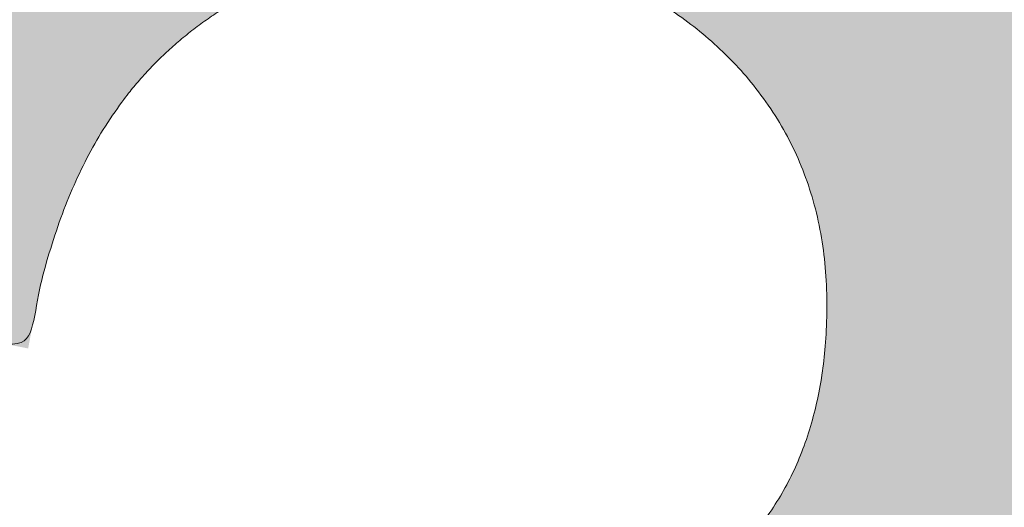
# Model space of a CAD drawing. Header units: inches. Extents: x -467 to -292, y -214 to 28.
# Tile 76 of 81: x -330.739 to -329.72, y 21.583 to 22.087. Entities that reach past the tile are written whole.
import ezdxf

# ---------------------------------------------------------------- set-up
doc = ezdxf.new("R2010")
doc.units = ezdxf.units.IN
doc.header["$LTSCALE"] = 32
doc.header["$MEASUREMENT"] = 0
doc.linetypes.add('Dash Style-1', pattern=[0.083328, 0.041656, -0.041672])
for name, color, linetype, lineweight in [('Black', 7, 'Continuous', 18), ('DashLine', 7, 'Dash Style-1', 13), ('DashLineFill', 7, 'Dash Style-1', 13), ('Drawing', 7, 'Continuous', 18), ('Metal-Black', 7, 'Continuous', 18), ('Metal-DeskStructure', 7, 'Continuous', 13), ('None', 7, 'Continuous', 18), ('Plastic-BracketCover', 7, 'Continuous', 13), ('SolidLine', 7, 'Continuous', 15), ('Wood_1-H', 7, 'Continuous', 13)]:
    doc.layers.add(name, color=color, linetype=linetype, lineweight=lineweight)
doc.layers.add('Metal-Leg', color=7, linetype='Continuous', lineweight=18, true_color=0x4c4c4c)
pattern_1 = [(45, (0, 0), (-1.61301565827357, 1.935715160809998), []), (45, (-1.0608, 1.0608), (-0.4723460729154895, 0.4167612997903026), [])]

# ---------------------------------------------------------------- blocks, each defined once
blk = doc.blocks.new('Group-48')
at = {"layer": 'Plastic-BracketCover', "color": 7}
for points, knots in [([(1.38164285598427, 0.884128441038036), (1.463766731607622, 0.884128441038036), (1.549581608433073, 0.884128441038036), (1.553272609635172, 0.8804374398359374), (1.555118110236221, 0.8730554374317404), (1.55696180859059, 0.8619824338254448), (1.55696180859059, 0.8453729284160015), (1.555118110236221, 0.8342999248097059), (1.553272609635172, 0.8269179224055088), (1.549581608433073, 0.8232269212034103), (1.463766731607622, 0.8232269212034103), (1.38164285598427, 0.8232269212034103), (1.255227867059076, 0.7604808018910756), (1.128812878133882, 0.6977346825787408), (1.119585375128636, 0.6940436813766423), (1.112203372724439, 0.692198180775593), (1.106666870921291, 0.6958891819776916), (1.104821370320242, 0.7106531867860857), (1.104821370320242, 0.7327991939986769), (1.106666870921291, 0.7457176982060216), (1.10851237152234, 0.7530997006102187), (1.114048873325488, 0.7567907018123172), (1.117739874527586, 0.7586362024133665), (1.181408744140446, 0.789086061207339), (1.245077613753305, 0.8195359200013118), (1.263532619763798, 0.8287634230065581), (1.304133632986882, 0.8453729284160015), (1.324432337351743, 0.8546004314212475), (1.324432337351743, 0.8555231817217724), (1.324432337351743, 0.856445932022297), (1.28383402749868, 0.871209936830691), (1.246923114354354, 0.8896649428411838), (1.18233149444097, 0.9201148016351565), (1.117739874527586, 0.9505646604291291), (1.114048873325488, 0.9524101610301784), (1.10851237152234, 0.9561011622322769), (1.106666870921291, 0.963483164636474), (1.104821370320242, 0.9745561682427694), (1.104821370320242, 0.9967021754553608), (1.107589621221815, 1.016079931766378), (1.121430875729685, 1.013311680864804), (1.128812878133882, 1.009620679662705), (1.255227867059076, 0.9468745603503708), (1.38164285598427, 0.884128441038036)], [0, 0, 0, 0.05246714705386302, 0.05482524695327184, 0.05718334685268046, 0.05954144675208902, 0.06189954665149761, 0.06484717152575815, 0.06779479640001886, 0.07074242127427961, 0.07369004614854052, 0.1392739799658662, 0.1392739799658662, 0.251980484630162, 0.251980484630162, 0.259917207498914, 0.267853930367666, 0.2757906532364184, 0.2837273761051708, 0.2916640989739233, 0.2996008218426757, 0.307537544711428, 0.31547426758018, 0.31547426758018, 0.4512108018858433, 0.4512108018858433, 0.4908944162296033, 0.5305780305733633, 0.5305780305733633, 0.5322202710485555, 0.5322202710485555, 0.6091019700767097, 0.6091019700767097, 0.7421406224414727, 0.7421406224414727, 0.7498287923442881, 0.7575169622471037, 0.7652051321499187, 0.7728933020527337, 0.7836567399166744, 0.8051836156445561, 0.8159470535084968, 0.8159470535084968, 1, 1, 1]), ([(1.132503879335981, 0.670086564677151), (1.139885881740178, 0.670086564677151), (1.149113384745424, 0.6682410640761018), (1.154649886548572, 0.6645500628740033), (1.15834088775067, 0.6608590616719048), (1.15834088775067, 0.5759669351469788), (1.15834088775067, 0.4947658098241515), (1.23400551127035, 0.4947658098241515), (1.309670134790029, 0.4947658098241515), (1.309670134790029, 0.5722759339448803), (1.309670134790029, 0.6516315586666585), (1.313361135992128, 0.655322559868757), (1.318897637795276, 0.6590135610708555), (1.328123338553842, 0.6608590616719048), (1.341041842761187, 0.6608590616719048), (1.350269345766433, 0.6590135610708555), (1.355805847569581, 0.655322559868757), (1.359496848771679, 0.6516315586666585), (1.359496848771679, 0.5722759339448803), (1.359496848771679, 0.4947658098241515), (1.452693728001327, 0.4947658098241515), (1.547736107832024, 0.4947658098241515), (1.553272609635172, 0.4910766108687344), (1.555118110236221, 0.4836946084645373), (1.55696180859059, 0.4726216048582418), (1.55696180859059, 0.4560120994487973), (1.555118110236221, 0.4449390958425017), (1.553272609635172, 0.4375570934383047), (1.547736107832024, 0.4338660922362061), (1.338274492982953, 0.4338660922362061), (1.117739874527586, 0.4338660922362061), (1.106666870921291, 0.4486300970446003), (1.106666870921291, 0.5565900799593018), (1.106666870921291, 0.6608590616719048), (1.11035787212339, 0.6645500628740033), (1.115894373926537, 0.6682410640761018), (1.126967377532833, 0.670086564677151), (1.132503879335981, 0.670086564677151)], [0, 0, 0, 0.005581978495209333, 0.01116395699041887, 0.0167459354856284, 0.02232791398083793, 0.1451300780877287, 0.1451300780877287, 0.2595592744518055, 0.2595592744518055, 0.3767794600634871, 0.3795704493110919, 0.3823614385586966, 0.3851524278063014, 0.3879434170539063, 0.3900366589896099, 0.3921299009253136, 0.3942231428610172, 0.3963163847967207, 0.4842315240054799, 0.4842315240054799, 0.5899392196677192, 0.5920324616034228, 0.5941257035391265, 0.5962189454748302, 0.598312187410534, 0.5999867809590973, 0.6016613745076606, 0.6033359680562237, 0.6050105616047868, 0.7933998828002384, 0.80512203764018, 0.8168441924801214, 0.9765556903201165, 0.9824167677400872, 0.988277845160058, 0.994138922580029, 1, 1, 1])]:
    blk.add_open_spline(points, degree=2, knots=knots, dxfattribs=at)
blk = doc.blocks.new('1BRPFY-Leg_Plate (2D)')
at = {"layer": 'DashLineFill', "linetype": 'Continuous', "lineweight": 13}
h = blk.add_hatch(dxfattribs=at)
h.set_pattern_fill('Steel', color=253, style=0, pattern_type=2)
h.set_pattern_definition(pattern_1)
edge = h.paths.add_edge_path()
edge.add_arc((-1.704724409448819, -1.704724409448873), 0.125984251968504, 179.9999999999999, 269.9999999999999)
edge.add_line((-1.704724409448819, -1.830708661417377), (1.704724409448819, -1.830708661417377))
edge.add_arc((1.704724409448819, -1.704724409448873), 0.125984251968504, 270.0000000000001, 360.0000000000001)
edge.add_line((1.830708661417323, -1.704724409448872), (1.830708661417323, 1.704724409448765))
edge.add_arc((1.704724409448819, 1.704724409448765), 0.1259842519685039, 0, 90)
edge.add_line((1.704724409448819, 1.830708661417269), (-1.704724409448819, 1.830708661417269))
edge.add_arc((-1.704724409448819, 1.704724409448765), 0.1259842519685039, 90, 180)
edge.add_line((-1.830708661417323, 1.704724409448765), (-1.830708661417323, -1.704724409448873))
at = {"layer": 'SolidLine', "flags": 128}
blk.add_lwpolyline([(0.7086614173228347, 0.9153543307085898), (0.728920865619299, 0.9143590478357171), (0.7489852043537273, 0.9113827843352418), (0.7686612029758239, 0.9064542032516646), (0.7877593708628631, 0.8996207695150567), (0.8060957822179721, 0.8909482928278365), (0.823493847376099, 0.8805202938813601), (0.8397860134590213, 0.868437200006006), (0.8548153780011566, 0.854815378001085), (0.8684372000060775, 0.8397860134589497), (0.8805202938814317, 0.8234938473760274), (0.8909482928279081, 0.8060957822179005), (0.8996207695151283, 0.7877593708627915), (0.9064542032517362, 0.7686612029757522), (0.9113827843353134, 0.7489852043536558), (0.9143590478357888, 0.7289208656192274), (0.9153543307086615, 0.7086614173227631), (0.9143590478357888, 0.6884019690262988), (0.9113827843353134, 0.6683376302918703), (0.9064542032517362, 0.6486616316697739), (0.8996207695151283, 0.6295634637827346), (0.8909482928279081, 0.6112270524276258), (0.8805202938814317, 0.5938289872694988), (0.8684372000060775, 0.5775368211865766), (0.8548153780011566, 0.5625074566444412), (0.8397860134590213, 0.5488856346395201), (0.823493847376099, 0.5368025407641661), (0.8060957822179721, 0.5263745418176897), (0.7877593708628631, 0.5177020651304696), (0.7686612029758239, 0.5108686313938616), (0.7489852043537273, 0.5059400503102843), (0.728920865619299, 0.502963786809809), (0.7086614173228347, 0.5019685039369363), (0.6884019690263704, 0.502963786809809), (0.668337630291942, 0.5059400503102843), (0.6486616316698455, 0.5108686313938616), (0.6295634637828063, 0.5177020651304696), (0.6112270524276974, 0.5263745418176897), (0.5938289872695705, 0.5368025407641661), (0.5775368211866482, 0.5488856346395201), (0.5625074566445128, 0.5625074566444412), (0.5488856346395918, 0.5775368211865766), (0.5368025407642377, 0.5938289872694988), (0.5263745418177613, 0.6112270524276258), (0.5177020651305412, 0.6295634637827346), (0.5108686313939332, 0.6486616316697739), (0.5059400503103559, 0.6683376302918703), (0.5029637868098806, 0.6884019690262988), (0.5019685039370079, 0.7086614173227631), (0.5029637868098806, 0.7289208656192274), (0.5059400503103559, 0.7489852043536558), (0.5108686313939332, 0.7686612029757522), (0.5177020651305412, 0.7877593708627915), (0.5263745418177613, 0.8060957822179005), (0.5368025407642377, 0.8234938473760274), (0.5488856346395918, 0.8397860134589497), (0.5625074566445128, 0.854815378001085), (0.5775368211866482, 0.868437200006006), (0.5938289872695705, 0.8805202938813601), (0.6112270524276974, 0.8909482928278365), (0.6295634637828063, 0.8996207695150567), (0.6486616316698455, 0.9064542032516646), (0.668337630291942, 0.9113827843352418), (0.6884019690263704, 0.9143590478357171)], close=True, dxfattribs=at)
at = {"layer": 'Plastic-BracketCover', "color": 7}
blk.add_blockref('Group-48', (0, 0), dxfattribs=at)
blk = doc.blocks.new('1BRPX5-Util_Bkt_Sm-F (2D)')
at = {"layer": 'DashLineFill', "linetype": 'Continuous', "lineweight": 13}
h = blk.add_hatch(dxfattribs=at)
h.set_pattern_fill('Steel', color=253, style=0, pattern_type=2)
h.set_pattern_definition(pattern_1)
edge = h.paths.add_edge_path()
edge.add_line((-4.468503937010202, 4.413385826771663), (-3.12992125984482, 4.413385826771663))
edge.add_line((-3.12992125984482, 4.413385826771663), (-3.12992125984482, -1.854330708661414))
edge.add_line((-3.12992125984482, -1.854330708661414), (-4.468503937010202, -1.854330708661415))
edge.add_line((-4.468503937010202, -1.854330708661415), (-4.468503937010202, -1.988188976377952))
edge.add_line((-4.468503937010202, -1.988188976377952), (-2.421259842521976, -1.988188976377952))
edge.add_line((-2.421259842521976, -1.988188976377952), (-2.421259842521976, -2.366141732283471))
edge.add_arc((-2.303149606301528, -2.366141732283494), 0.1181102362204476, 179.9999999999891, 270.000000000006)
edge.add_line((-2.303149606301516, -2.484251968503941), (2.303149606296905, -2.484251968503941))
edge.add_arc((2.303149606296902, -2.366141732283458), 0.1181102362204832, 270.0000000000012, 359.9999999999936)
edge.add_line((2.421259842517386, -2.366141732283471), (2.421259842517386, -1.988188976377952))
edge.add_line((2.421259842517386, -1.988188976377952), (4.468503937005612, -1.988188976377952))
edge.add_line((4.468503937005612, -1.988188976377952), (4.468503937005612, -1.854330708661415))
edge.add_line((4.468503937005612, -1.854330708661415), (3.12992125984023, -1.854330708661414))
edge.add_line((3.12992125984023, -1.854330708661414), (3.12992125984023, 4.413385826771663))
edge.add_line((3.12992125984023, 4.413385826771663), (4.468503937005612, 4.413385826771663))
edge.add_line((4.468503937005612, 4.413385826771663), (4.468503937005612, 4.547244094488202))
edge.add_line((4.468503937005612, 4.547244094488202), (2.421259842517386, 4.547244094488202))
edge.add_line((2.421259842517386, 4.547244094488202), (2.421259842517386, 4.925196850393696))
edge.add_arc((2.303149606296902, 4.925196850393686), 0.1181102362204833, 5.365542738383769e-12, 89.99999999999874)
edge.add_line((2.303149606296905, 5.043307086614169), (-2.303149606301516, 5.043307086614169))
edge.add_arc((-2.303149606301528, 4.92519685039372), 0.1181102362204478, 89.99999999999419, 180.0000000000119)
edge.add_line((-2.421259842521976, 4.925196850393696), (-2.421259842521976, 4.547244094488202))
edge.add_line((-2.421259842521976, 4.547244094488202), (-4.468503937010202, 4.547244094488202))
edge.add_line((-4.468503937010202, 4.547244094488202), (-4.468503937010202, 4.413385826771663))
at = {"layer": 'SolidLine', "flags": 128}
blk.add_lwpolyline([(1.085114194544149, 0.9562621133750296), (1.107956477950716, 0.9181520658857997), (1.126953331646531, 0.877986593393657), (1.141921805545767, 0.8361525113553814), (1.152717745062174, 0.7930527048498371), (1.159237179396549, 0.7491022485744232), (1.161417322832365, 0.7047244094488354), (1.159237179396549, 0.6603465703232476), (1.152717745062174, 0.6163961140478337), (1.141921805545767, 0.5732963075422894), (1.126953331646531, 0.5314622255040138), (1.107956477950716, 0.4912967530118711), (1.085114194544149, 0.4531867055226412), (1.058646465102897, 0.4174991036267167)], dxfattribs=at)
blk = doc.blocks.new('Slate-LegBrace (2D)')
at = {"layer": 'DashLineFill', "linetype": 'Continuous', "lineweight": 13}
h = blk.add_hatch(dxfattribs=at)
h.set_pattern_fill('Steel', color=253, style=0, pattern_type=2)
h.set_pattern_definition(pattern_1)
edge = h.paths.add_edge_path()
edge.add_line((-2.199587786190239, 0.1351515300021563), (-1.374775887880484, 0.1351515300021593))
edge.add_arc((3.636636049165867e-15, 0.01355418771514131), 1.380142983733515, 5.054592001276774, 174.9454079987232, ccw=False)
edge.add_line((1.374775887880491, 0.1351515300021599), (2.199718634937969, 0.1351515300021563))
edge.add_arc((6.542437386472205e-05, 0.01705725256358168), 2.202821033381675, 3.07312710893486, 176.9268728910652)
h = blk.add_hatch(dxfattribs=at)
h.set_pattern_fill('Steel', color=253, style=0, pattern_type=2)
h.set_pattern_definition(pattern_1)
edge = h.paths.add_edge_path()
edge.add_line((-2.191696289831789, 0.2375138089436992), (-1.463739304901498, 0.2375137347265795))
edge.add_arc((6.542437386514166e-05, 0.017041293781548), 1.480314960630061, 8.565281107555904, 171.4347188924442, ccw=False)
edge.add_line((1.463870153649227, 0.2375137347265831), (2.191827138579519, 0.2375138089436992))
edge.add_line((2.191827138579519, 0.2375138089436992), (2.19971863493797, 0.1351515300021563))
edge.add_line((2.19971863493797, 0.1351515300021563), (1.374775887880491, 0.1351515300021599))
edge.add_arc((3.356894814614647e-15, 0.01355418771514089), 1.380142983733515, 5.054592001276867, 174.9454079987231)
edge.add_line((-1.374775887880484, 0.1351515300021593), (-2.19958778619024, 0.1351515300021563))
edge.add_line((-2.19958778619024, 0.1351515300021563), (-2.191696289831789, 0.2375138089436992))
at = {"layer": 'DashLineFill', "flags": 128}
for points in [[(-2.199587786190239, 0.1351515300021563), (-1.374775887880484, 0.1351515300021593, -0.9154551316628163), (1.374775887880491, 0.1351515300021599), (2.199718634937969, 0.1351515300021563, 0.9477524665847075)], [(-2.191696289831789, 0.2375138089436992), (-1.463739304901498, 0.2375137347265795, -0.8606629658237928), (1.463870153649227, 0.2375137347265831), (2.191827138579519, 0.2375138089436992), (2.19971863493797, 0.1351515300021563), (1.374775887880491, 0.1351515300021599, 0.9154551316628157), (-1.374775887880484, 0.1351515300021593), (-2.19958778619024, 0.1351515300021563)]]:
    blk.add_lwpolyline(points, format="xyb", close=True, dxfattribs=at)
blk = doc.blocks.new('TLLegSleeve (2D)')
at = {"layer": 'DashLineFill', "linetype": 'Continuous', "lineweight": 13}
h = blk.add_hatch(dxfattribs=at)
h.set_pattern_fill('Steel', color=253, style=0, pattern_type=2)
h.set_pattern_definition(pattern_1)
edge = h.paths.add_edge_path()
edge.add_line((1.08267716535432, 1.402343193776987), (1.08267716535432, 2.913385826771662))
edge.add_arc((-1.707523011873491e-13, 2.913385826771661), 1.08267716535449, 4.479377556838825e-14, 180)
edge.add_line((-1.082677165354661, 2.913385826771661), (-1.08267716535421, 1.402343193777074))
edge.add_arc((-1.332267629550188e-15, 2.886579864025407e-15), 1.771653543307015, 127.6698869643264, 412.330113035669)
edge.add_line((1.08267716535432, 1.402343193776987), (1.08267716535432, 1.402343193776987))
edge = h.paths.add_edge_path()
edge.add_arc((1.665334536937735e-15, 2.91338582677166), 0.7480314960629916, 180, 360)
edge.add_arc((1.665334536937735e-15, 2.91338582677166), 0.7480314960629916, 9.54166404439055e-15, 180)
edge.add_line((-0.7480314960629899, 2.91338582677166), (-0.7480314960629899, 2.91338582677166))
edge = h.paths.add_edge_path()
edge.add_arc((-1.723066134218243e-13, 5.70119602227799e-16), 1.437007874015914, 180, 360)
edge.add_arc((-1.723066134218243e-13, 9.149983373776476e-17), 1.437007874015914, 9.541664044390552e-15, 180)
edge.add_line((-1.437007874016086, 3.308097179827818e-16), (-1.437007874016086, 3.308097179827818e-16))
at = {"layer": 'DashLine', "color": 8, "flags": 128}
blk.add_lwpolyline([(1.653543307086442, 1.118599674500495e-14), (1.645581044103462, -0.1620755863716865), (1.621770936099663, -0.3225902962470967), (1.582342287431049, -0.4799982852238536), (1.527674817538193, -0.6327836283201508), (1.45829500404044, -0.7794749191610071), (1.374871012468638, -0.9186594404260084), (1.278206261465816, -1.048996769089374), (1.169231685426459, -1.169231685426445), (1.048996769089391, -1.278206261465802), (0.918659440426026, -1.374871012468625), (0.7794749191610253, -1.458295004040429), (0.6327836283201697, -1.527674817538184), (0.4799982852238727, -1.582342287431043), (0.3225902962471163, -1.621770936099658), (0.1620755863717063, -1.645581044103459), (8.723964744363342e-15, -1.653543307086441), (-0.162075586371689, -1.645581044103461), (-0.3225902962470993, -1.621770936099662), (-0.4799982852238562, -1.582342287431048), (-0.6327836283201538, -1.527674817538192), (-0.7794749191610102, -1.458295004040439), (-0.9186594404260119, -1.374871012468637), (-1.048996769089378, -1.278206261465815), (-1.169231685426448, -1.169231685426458), (-1.278206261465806, -1.048996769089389), (-1.374871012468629, -0.9186594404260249), (-1.458295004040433, -0.7794749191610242), (-1.527674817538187, -0.6327836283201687), (-1.582342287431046, -0.4799982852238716), (-1.621770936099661, -0.3225902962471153), (-1.645581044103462, -0.1620755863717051), (-1.653543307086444, -7.741682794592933e-15), (-1.645581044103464, 0.1620755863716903), (-1.621770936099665, 0.3225902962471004), (-1.582342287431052, 0.4799982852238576), (-1.527674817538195, 0.6327836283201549), (-1.458295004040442, 0.7794749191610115), (-1.37487101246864, 0.918659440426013), (-1.278206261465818, 1.048996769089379), (-1.169231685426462, 1.169231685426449), (-1.048996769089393, 1.278206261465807), (-0.9186594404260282, 1.37487101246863), (-0.7794749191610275, 1.458295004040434), (-0.6327836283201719, 1.527674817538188), (-0.479998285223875, 1.582342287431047), (-0.3225902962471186, 1.621770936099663), (-0.1620755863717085, 1.645581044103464), (-1.096189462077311e-14, 1.653543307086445), (0.1620755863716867, 1.645581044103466), (0.3225902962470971, 1.621770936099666), (0.479998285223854, 1.582342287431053), (0.6327836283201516, 1.527674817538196), (0.7794749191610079, 1.458295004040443), (0.9186594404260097, 1.374871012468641), (1.048996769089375, 1.278206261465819), (1.169231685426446, 1.169231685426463), (1.278206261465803, 1.048996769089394), (1.374871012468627, 0.9186594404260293), (1.458295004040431, 0.7794749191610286), (1.527674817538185, 0.6327836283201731), (1.582342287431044, 0.4799982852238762), (1.621770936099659, 0.3225902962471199), (1.64558104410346, 0.1620755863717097)], close=True, dxfattribs=at)
at = {"layer": 'DashLineFill', "flags": 128}
for points in [[(1.08267716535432, 1.402343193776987), (1.08267716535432, 2.913385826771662, 0.9999999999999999), (-1.082677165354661, 2.913385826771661), (-1.08267716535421, 1.402343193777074, 2.931618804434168), (1.08267716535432, 1.402343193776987)], [(-1.437007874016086, 3.308097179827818e-16, 0.9999999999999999), (1.437007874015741, 3.308097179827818e-16, 0.9999999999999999), (-1.437007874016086, 3.308097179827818e-16)]]:
    blk.add_lwpolyline(points, format="xyb", close=True, dxfattribs=at)
blk = doc.blocks.new('Group-54')
at = {"layer": 'SolidLine', "flags": 128}
blk.add_lwpolyline([(61.24015748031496, -5.31496062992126, -0.4142135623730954), (62.95275590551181, -3.602362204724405, -0.414213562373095), (64.66535433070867, -5.31496062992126, -0.4142135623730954), (62.95275590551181, -7.027559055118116, -0.414213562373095)], format="xyb", close=True, dxfattribs=at)
at = {"layer": 'Wood_1-H', "color": 7}
for name, p in [('1BRPX5-Util_Bkt_Sm-F (2D)', (62.95275590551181, -5.314960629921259)), ('TLLegSleeve (2D)', (62.95275590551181, -5.31496062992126)), ('Slate-LegBrace (2D)', (62.95275590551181, -5.31496062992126)), ('1BRPFY-Leg_Plate (2D)', (62.95275590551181, -5.31496062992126))]:
    blk.add_blockref(name, p, dxfattribs=at)
blk = doc.blocks.new('TL14_lower_leg (2D)')
at = {"layer": 'DashLine', "flags": 128}
for points in [[(-1.777195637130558e-14, 1.377952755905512), (0.1350629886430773, 1.371317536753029), (0.2688252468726, 1.351475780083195), (0.3999985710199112, 1.318618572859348), (0.5273196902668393, 1.27306234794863), (0.649562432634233, 1.215245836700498), (0.7655495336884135, 1.14572584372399), (0.8741639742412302, 1.065171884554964), (0.9743597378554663, 0.9743597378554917), (1.065171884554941, 0.8741639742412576), (1.14572584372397, 0.7655495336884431), (1.215245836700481, 0.6495624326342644), (1.273062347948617, 0.5273196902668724), (1.318618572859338, 0.3999985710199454), (1.351475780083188, 0.2688252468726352), (1.371317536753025, 0.1350629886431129), (1.377952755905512, 1.783045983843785e-14), (1.371317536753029, -0.1350629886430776), (1.351475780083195, -0.2688252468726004), (1.318618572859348, -0.3999985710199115), (1.27306234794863, -0.5273196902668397), (1.215245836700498, -0.6495624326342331), (1.145725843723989, -0.7655495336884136), (1.065171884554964, -0.8741639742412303), (0.9743597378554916, -0.9743597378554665), (0.8741639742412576, -1.065171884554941), (0.7655495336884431, -1.14572584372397), (0.6495624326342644, -1.215245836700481), (0.5273196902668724, -1.273062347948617), (0.3999985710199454, -1.318618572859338), (0.2688252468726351, -1.351475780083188), (0.135062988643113, -1.371317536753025), (1.777195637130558e-14, -1.377952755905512), (-0.1350629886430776, -1.371317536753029), (-0.2688252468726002, -1.351475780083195), (-0.3999985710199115, -1.318618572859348), (-0.5273196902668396, -1.27306234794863), (-0.6495624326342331, -1.215245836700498), (-0.7655495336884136, -1.14572584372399), (-0.8741639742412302, -1.065171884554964), (-0.9743597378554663, -0.9743597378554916), (-1.065171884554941, -0.8741639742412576), (-1.14572584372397, -0.7655495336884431), (-1.215245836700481, -0.6495624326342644), (-1.273062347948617, -0.5273196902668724), (-1.318618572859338, -0.3999985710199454), (-1.351475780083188, -0.2688252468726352), (-1.371317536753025, -0.1350629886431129), (-1.377952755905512, -1.783045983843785e-14), (-1.371317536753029, 0.1350629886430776), (-1.351475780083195, 0.2688252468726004), (-1.318618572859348, 0.3999985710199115), (-1.27306234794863, 0.5273196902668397), (-1.215245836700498, 0.6495624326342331), (-1.145725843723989, 0.7655495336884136), (-1.065171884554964, 0.8741639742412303), (-0.9743597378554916, 0.9743597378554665), (-0.8741639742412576, 1.065171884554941), (-0.7655495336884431, 1.14572584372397), (-0.6495624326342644, 1.215245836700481), (-0.5273196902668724, 1.273062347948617), (-0.3999985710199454, 1.318618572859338), (-0.2688252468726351, 1.351475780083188), (-0.135062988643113, 1.371317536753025)], [(0.7086614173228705, 0.8700787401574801), (0.7244830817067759, 0.8693014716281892), (0.7401523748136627, 0.8669771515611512), (0.7555183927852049, 0.8631281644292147), (0.7704331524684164, 0.8577915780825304), (0.784753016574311, 0.8510187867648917), (0.7983400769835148, 0.8428750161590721), (0.8110634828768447, 0.8334386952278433), (0.8228007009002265, 0.8228007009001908), (0.8334386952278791, 0.8110634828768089), (0.842875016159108, 0.7983400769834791), (0.8510187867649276, 0.7847530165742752), (0.8577915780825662, 0.7704331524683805), (0.8631281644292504, 0.7555183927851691), (0.866977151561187, 0.740152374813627), (0.8693014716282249, 0.72448308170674), (0.870078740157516, 0.7086614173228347), (0.8693014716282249, 0.6928397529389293), (0.866977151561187, 0.6771704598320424), (0.8631281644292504, 0.6618044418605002), (0.8577915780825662, 0.6468896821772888), (0.8510187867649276, 0.6325698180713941), (0.842875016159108, 0.6189827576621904), (0.8334386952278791, 0.6062593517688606), (0.8228007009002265, 0.5945221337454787), (0.8110634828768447, 0.5838841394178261), (0.7983400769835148, 0.5744478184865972), (0.784753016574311, 0.5663040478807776), (0.7704331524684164, 0.559531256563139), (0.7555183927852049, 0.5541946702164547), (0.7401523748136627, 0.5503456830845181), (0.7244830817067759, 0.5480213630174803), (0.7086614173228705, 0.5472440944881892), (0.6928397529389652, 0.5480213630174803), (0.6771704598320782, 0.5503456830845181), (0.6618044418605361, 0.5541946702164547), (0.6468896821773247, 0.559531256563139), (0.63256981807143, 0.5663040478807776), (0.6189827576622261, 0.5744478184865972), (0.6062593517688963, 0.5838841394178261), (0.5945221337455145, 0.5945221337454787), (0.5838841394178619, 0.6062593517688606), (0.5744478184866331, 0.6189827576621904), (0.5663040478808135, 0.6325698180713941), (0.5595312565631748, 0.6468896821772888), (0.5541946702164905, 0.6618044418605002), (0.5503456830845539, 0.6771704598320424), (0.548021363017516, 0.6928397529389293), (0.5472440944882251, 0.7086614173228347), (0.548021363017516, 0.72448308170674), (0.5503456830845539, 0.740152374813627), (0.5541946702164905, 0.7555183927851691), (0.5595312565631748, 0.7704331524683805), (0.5663040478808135, 0.7847530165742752), (0.5744478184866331, 0.7983400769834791), (0.5838841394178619, 0.8110634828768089), (0.5945221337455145, 0.8228007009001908), (0.6062593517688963, 0.8334386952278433), (0.6189827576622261, 0.8428750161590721), (0.63256981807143, 0.8510187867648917), (0.6468896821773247, 0.8577915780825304), (0.6618044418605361, 0.8631281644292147), (0.6771704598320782, 0.8669771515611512), (0.6928397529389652, 0.8693014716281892)]]:
    blk.add_lwpolyline(points, close=True, dxfattribs=at)
blk = doc.blocks.new('1BRPT9-Bracket (2D)')
at = {"layer": 'DashLineFill', "linetype": 'Continuous', "lineweight": 13}
h = blk.add_hatch(dxfattribs=at)
h.set_pattern_fill('Steel', color=253, style=0, pattern_type=2)
h.set_pattern_definition(pattern_1)
edge = h.paths.add_edge_path()
edge.add_arc((1.677931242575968, -8.488188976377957), 0.2519685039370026, 269.999999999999, 360.0000000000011)
edge.add_line((1.929899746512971, -8.488188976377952), (1.929899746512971, -7.480314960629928))
edge.add_line((1.929899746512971, -7.480314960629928), (2.323600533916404, -7.480314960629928))
edge.add_line((2.323600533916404, -7.480314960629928), (2.323600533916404, 7.461135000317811))
edge.add_line((2.323600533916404, 7.461135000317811), (1.929899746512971, 7.480314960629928))
edge.add_line((1.929899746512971, 7.480314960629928), (1.929899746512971, 8.488188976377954))
edge.add_arc((1.677931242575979, 8.488188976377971), 0.2519685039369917, 359.999999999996, 450.0000000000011)
edge.add_line((1.677931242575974, 8.740157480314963), (-2.32206875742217, 8.740157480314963))
edge.add_line((-2.32206875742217, 8.740157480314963), (-2.32206875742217, -8.74015748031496))
edge.add_line((-2.32206875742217, -8.74015748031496), (1.677931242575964, -8.74015748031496))
h = blk.add_hatch(dxfattribs=at)
h.set_pattern_fill('Steel', color=253, style=0, pattern_type=2)
h.set_pattern_definition(pattern_1)
h.paths.add_polyline_path([(-1.337816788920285, -6.918786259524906), (-1.346499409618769, -6.918359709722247), (-1.355098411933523, -6.917084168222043), (-1.363530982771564, -6.914971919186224), (-1.371715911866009, -6.912043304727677), (-1.379574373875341, -6.908326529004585), (-1.387030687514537, -6.903857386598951), (-1.394013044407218, -6.898678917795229), (-1.400454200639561, -6.892840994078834), (-1.406292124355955, -6.886399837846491), (-1.411470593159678, -6.87941748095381), (-1.41593973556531, -6.871961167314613), (-1.419656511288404, -6.864102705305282), (-1.42258512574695, -6.855917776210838), (-1.424697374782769, -6.847485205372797), (-1.425972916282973, -6.838886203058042), (-1.426399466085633, -6.830203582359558), (-1.425972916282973, -6.821520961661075), (-1.424697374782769, -6.81292195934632), (-1.42258512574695, -6.804489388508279), (-1.419656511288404, -6.796304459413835), (-1.41593973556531, -6.788445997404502), (-1.411470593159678, -6.780989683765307), (-1.406292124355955, -6.774007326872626), (-1.400454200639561, -6.767566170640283), (-1.394013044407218, -6.761728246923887), (-1.387030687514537, -6.756549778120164), (-1.379574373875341, -6.752080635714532), (-1.371715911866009, -6.748363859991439), (-1.363530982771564, -6.745435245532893), (-1.355098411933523, -6.743322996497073), (-1.346499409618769, -6.74204745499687), (-1.337816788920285, -6.74162090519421), (-1.329134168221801, -6.74204745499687), (-1.320535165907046, -6.743322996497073), (-1.312102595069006, -6.745435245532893), (-1.303917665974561, -6.748363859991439), (-1.296059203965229, -6.752080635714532), (-1.288602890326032, -6.756549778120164), (-1.281620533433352, -6.761728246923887), (-1.275179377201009, -6.767566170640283), (-1.269341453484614, -6.774007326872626), (-1.264162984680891, -6.780989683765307), (-1.259693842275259, -6.788445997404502), (-1.255977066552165, -6.796304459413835), (-1.253048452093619, -6.804489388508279), (-1.250936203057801, -6.81292195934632), (-1.249660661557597, -6.821520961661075), (-1.249234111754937, -6.830203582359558), (-1.249660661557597, -6.838886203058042), (-1.250936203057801, -6.847485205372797), (-1.253048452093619, -6.855917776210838), (-1.255977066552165, -6.864102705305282), (-1.259693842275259, -6.871961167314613), (-1.264162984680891, -6.87941748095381), (-1.269341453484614, -6.886399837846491), (-1.275179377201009, -6.892840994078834), (-1.281620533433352, -6.898678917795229), (-1.288602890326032, -6.903857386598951), (-1.296059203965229, -6.908326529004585), (-1.303917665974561, -6.912043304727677), (-1.312102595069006, -6.914971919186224), (-1.320535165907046, -6.917084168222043), (-1.329134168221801, -6.918359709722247)])
at = {"layer": 'DashLineFill', "flags": 128}
blk.add_lwpolyline([(-1.337816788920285, -6.918786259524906), (-1.346499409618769, -6.918359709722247), (-1.355098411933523, -6.917084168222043), (-1.363530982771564, -6.914971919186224), (-1.371715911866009, -6.912043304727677), (-1.379574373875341, -6.908326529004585), (-1.387030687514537, -6.903857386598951), (-1.394013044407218, -6.898678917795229), (-1.400454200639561, -6.892840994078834), (-1.406292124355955, -6.886399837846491), (-1.411470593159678, -6.87941748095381), (-1.41593973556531, -6.871961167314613), (-1.419656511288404, -6.864102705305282), (-1.42258512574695, -6.855917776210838), (-1.424697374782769, -6.847485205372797), (-1.425972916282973, -6.838886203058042), (-1.426399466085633, -6.830203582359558), (-1.425972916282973, -6.821520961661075), (-1.424697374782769, -6.81292195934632), (-1.42258512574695, -6.804489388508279), (-1.419656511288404, -6.796304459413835), (-1.41593973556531, -6.788445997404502), (-1.411470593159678, -6.780989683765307), (-1.406292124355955, -6.774007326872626), (-1.400454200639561, -6.767566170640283), (-1.394013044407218, -6.761728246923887), (-1.387030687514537, -6.756549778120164), (-1.379574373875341, -6.752080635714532), (-1.371715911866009, -6.748363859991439), (-1.363530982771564, -6.745435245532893), (-1.355098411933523, -6.743322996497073), (-1.346499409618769, -6.74204745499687), (-1.337816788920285, -6.74162090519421), (-1.329134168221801, -6.74204745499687), (-1.320535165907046, -6.743322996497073), (-1.312102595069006, -6.745435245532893), (-1.303917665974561, -6.748363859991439), (-1.296059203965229, -6.752080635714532), (-1.288602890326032, -6.756549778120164), (-1.281620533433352, -6.761728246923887), (-1.275179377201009, -6.767566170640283), (-1.269341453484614, -6.774007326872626), (-1.264162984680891, -6.780989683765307), (-1.259693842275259, -6.788445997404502), (-1.255977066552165, -6.796304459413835), (-1.253048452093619, -6.804489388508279), (-1.250936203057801, -6.81292195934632), (-1.249660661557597, -6.821520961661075), (-1.249234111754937, -6.830203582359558), (-1.249660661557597, -6.838886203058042), (-1.250936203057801, -6.847485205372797), (-1.253048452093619, -6.855917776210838), (-1.255977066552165, -6.864102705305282), (-1.259693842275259, -6.871961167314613), (-1.264162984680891, -6.87941748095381), (-1.269341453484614, -6.886399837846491), (-1.275179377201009, -6.892840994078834), (-1.281620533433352, -6.898678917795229), (-1.288602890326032, -6.903857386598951), (-1.296059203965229, -6.908326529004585), (-1.303917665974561, -6.912043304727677), (-1.312102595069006, -6.914971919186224), (-1.320535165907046, -6.917084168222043), (-1.329134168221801, -6.918359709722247)], close=True, dxfattribs=at)
blk = doc.blocks.new('Group-77')
at = {"layer": 'DashLineFill', "linetype": 'Continuous', "lineweight": 13}
h = blk.add_hatch(dxfattribs=at)
h.set_pattern_fill('Steel', color=253, style=0, pattern_type=2)
h.set_pattern_definition(pattern_1)
h.paths.add_polyline_path([(-2.066929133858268, 1.397637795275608), (2.066929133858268, 1.397637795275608), (2.066929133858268, 0.1377952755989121), (2.106299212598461, 0.1377952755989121), (2.106299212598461, -0.1377952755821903), (2.066929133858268, -0.1377952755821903), (2.066929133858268, -5.275590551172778), (2.106299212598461, -5.275590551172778), (2.106299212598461, -5.55118110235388), (2.066929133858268, -5.55118110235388), (2.066929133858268, -5.82677165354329), (-2.066929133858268, -5.82677165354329), (-2.066929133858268, -5.55118110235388), (-2.106299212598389, -5.55118110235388), (-2.106299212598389, -5.275590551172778), (-2.066929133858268, -5.275590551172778), (-2.066929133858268, -0.1377952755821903), (-2.106299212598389, -0.1377952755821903), (-2.106299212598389, 0.1377952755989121), (-2.066929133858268, 0.1377952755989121)])
blk = doc.blocks.new('TL14_upper_leg (2D)')
at = {"layer": 'DashLine', "flags": 128}
blk.add_lwpolyline([(0, 1.22047244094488), (0.1196272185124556, 1.214595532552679), (0.2381023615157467, 1.197021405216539), (0.3542844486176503, 1.167919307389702), (0.4670545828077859, 1.127569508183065), (0.5753267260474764, 1.076360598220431), (0.6780581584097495, 1.01478574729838), (0.7742595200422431, 0.9434379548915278), (0.8630043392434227, 0.8630043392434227), (0.9434379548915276, 0.7742595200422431), (1.01478574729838, 0.6780581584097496), (1.076360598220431, 0.5753267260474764), (1.127569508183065, 0.467054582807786), (1.167919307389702, 0.3542844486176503), (1.197021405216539, 0.2381023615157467), (1.214595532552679, 0.1196272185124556), (1.22047244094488, 7.47323834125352e-17), (1.214595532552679, -0.1196272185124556), (1.197021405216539, -0.2381023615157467), (1.167919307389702, -0.3542844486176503), (1.127569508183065, -0.467054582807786), (1.076360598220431, -0.5753267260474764), (1.01478574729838, -0.6780581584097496), (0.9434379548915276, -0.7742595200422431), (0.8630043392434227, -0.8630043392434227), (0.7742595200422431, -0.9434379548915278), (0.6780581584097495, -1.01478574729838), (0.5753267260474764, -1.076360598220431), (0.4670545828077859, -1.127569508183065), (0.3542844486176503, -1.167919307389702), (0.2381023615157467, -1.197021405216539), (0.1196272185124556, -1.214595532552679), (0, -1.22047244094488), (-0.1196272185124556, -1.214595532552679), (-0.2381023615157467, -1.197021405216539), (-0.3542844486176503, -1.167919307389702), (-0.4670545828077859, -1.127569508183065), (-0.5753267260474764, -1.076360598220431), (-0.6780581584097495, -1.01478574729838), (-0.7742595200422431, -0.9434379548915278), (-0.8630043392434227, -0.8630043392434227), (-0.9434379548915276, -0.7742595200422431), (-1.01478574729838, -0.6780581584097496), (-1.076360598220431, -0.5753267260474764), (-1.127569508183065, -0.467054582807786), (-1.167919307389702, -0.3542844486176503), (-1.197021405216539, -0.2381023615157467), (-1.214595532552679, -0.1196272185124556), (-1.22047244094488, 7.47323834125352e-17), (-1.214595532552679, 0.1196272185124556), (-1.197021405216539, 0.2381023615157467), (-1.167919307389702, 0.3542844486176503), (-1.127569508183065, 0.467054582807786), (-1.076360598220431, 0.5753267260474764), (-1.01478574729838, 0.6780581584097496), (-0.9434379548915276, 0.7742595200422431), (-0.8630043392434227, 0.8630043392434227), (-0.7742595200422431, 0.9434379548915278), (-0.6780581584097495, 1.01478574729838), (-0.5753267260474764, 1.076360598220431), (-0.4670545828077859, 1.127569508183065), (-0.3542844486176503, 1.167919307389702), (-0.2381023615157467, 1.197021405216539), (-0.1196272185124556, 1.214595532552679)], close=True, dxfattribs=at)
at = {"layer": 'DashLine', "color": 7}
blk.add_blockref('Group-77', (0, 0), dxfattribs=at)
blk = doc.blocks.new('Group-79')
at = {"layer": 'Metal-DeskStructure', "linetype": 'Continuous', "lineweight": 0, "true_color": 0xff0000}
blk.add_hatch(color=1, dxfattribs=at).paths.add_polyline_path([(0.07759731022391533, -0.5856299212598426), (0.4220854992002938, -0.516732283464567), (0.4355843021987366, -0.5785483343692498), (0.4507819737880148, -0.6358900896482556), (0.4676785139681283, -0.6887575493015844), (0.4862739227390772, -0.7371507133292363), (0.5065682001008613, -0.7810695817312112), (0.5285613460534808, -0.8205141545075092), (0.5522533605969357, -0.8554844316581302), (0.5776442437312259, -0.8859804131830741), (0.6055245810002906, -0.912473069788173), (0.6366849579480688, -0.9354333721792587), (0.6711253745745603, -0.9548613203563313), (0.7088458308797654, -0.9707569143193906), (0.7498463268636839, -0.9831201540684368), (0.7941268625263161, -0.9919510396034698), (0.8416874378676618, -0.9972495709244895), (0.8925280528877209, -0.9990157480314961), (0.9512658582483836, -0.9966944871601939), (1.006370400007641, -0.9897307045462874), (1.057841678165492, -0.9781244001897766), (1.105679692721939, -0.9618755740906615), (1.149884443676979, -0.940984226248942), (1.190455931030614, -0.9154503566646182), (1.227394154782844, -0.8852739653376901), (1.260699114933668, -0.8504550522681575), (1.290219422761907, -0.8122047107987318), (1.31580368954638, -0.7717340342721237), (1.337451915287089, -0.7290430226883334), (1.355164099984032, -0.6841316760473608), (1.36894024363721, -0.6369999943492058), (1.378780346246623, -0.5876479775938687), (1.384684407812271, -0.5360756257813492), (1.386652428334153, -0.4822829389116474), (1.384583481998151, -0.4309545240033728), (1.378376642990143, -0.3819305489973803), (1.368031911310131, -0.33521101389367), (1.353549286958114, -0.2907959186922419), (1.334928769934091, -0.248685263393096), (1.312170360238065, -0.2088790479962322), (1.285274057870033, -0.1713772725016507), (1.254239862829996, -0.1361799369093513), (1.220009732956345, -0.1042626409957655), (1.183525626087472, -0.07660098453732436), (1.144787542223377, -0.05319496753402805), (1.10379548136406, -0.03404458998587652), (1.06054944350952, -0.01914985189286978), (1.015049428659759, -0.008510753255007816), (0.9672954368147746, -0.00212729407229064), (0.9172874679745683, 5.25655281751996e-07), (0.8956562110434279, -0.0005377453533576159), (0.8727465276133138, -0.00215255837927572), (0.8485584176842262, -0.00484391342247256), (0.823091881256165, -0.008611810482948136), (0.7963469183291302, -0.01345624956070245), (0.7683235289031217, -0.0193772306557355), (0.7390217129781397, -0.02637475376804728), (0.7084414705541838, -0.0344488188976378), (0.7418142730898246, 0.2411417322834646), (0.748895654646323, 0.2403850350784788), (0.755607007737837, 0.2397292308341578), (0.7619483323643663, 0.2391743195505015), (0.7679196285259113, 0.2387203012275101), (0.7735208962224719, 0.2383671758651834), (0.778752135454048, 0.2381149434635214), (0.7836133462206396, 0.2379636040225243), (0.7881045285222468, 0.2379131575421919), (0.8317039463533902, 0.2394186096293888), (0.8742268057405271, 0.2439349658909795), (0.9156731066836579, 0.251462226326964), (0.9560428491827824, 0.2620003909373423), (0.9953360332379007, 0.2755494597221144), (1.033552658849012, 0.2921094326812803), (1.070692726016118, 0.31168030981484), (1.106756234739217, 0.3342620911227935), (1.140061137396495, 0.3599725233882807), (1.168925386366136, 0.3889293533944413), (1.193348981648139, 0.4211325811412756), (1.213331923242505, 0.4565822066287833), (1.228874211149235, 0.4952782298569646), (1.239975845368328, 0.5372206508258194), (1.246636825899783, 0.5824094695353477), (1.248857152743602, 0.6308446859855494), (1.247141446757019, 0.669818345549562), (1.24199432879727, 0.7070762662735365), (1.233415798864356, 0.7426184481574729), (1.221405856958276, 0.7764448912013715), (1.20596450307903, 0.808555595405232), (1.187091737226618, 0.8389505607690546), (1.164787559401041, 0.8676297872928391), (1.139051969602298, 0.8945932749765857), (1.110608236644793, 0.9190672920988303), (1.08017962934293, 0.940278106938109), (1.04776614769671, 0.9582257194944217), (1.013367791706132, 0.9729101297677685), (0.9769845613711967, 0.9843313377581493), (0.9386164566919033, 0.9924893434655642), (0.8982634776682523, 0.9973841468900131), (0.8559256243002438, 0.9990157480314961), (0.8137646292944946, 0.9974009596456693), (0.7734034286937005, 0.992556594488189), (0.7348420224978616, 0.9844826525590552), (0.698080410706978, 0.9731791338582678), (0.6631185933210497, 0.9586460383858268), (0.6299565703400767, 0.9408833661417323), (0.5985943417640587, 0.9198911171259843), (0.569031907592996, 0.8956692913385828), (0.5416561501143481, 0.8682178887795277), (0.5168539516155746, 0.837536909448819), (0.4946253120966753, 0.8036263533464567), (0.4749702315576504, 0.766486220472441), (0.4578887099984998, 0.7261165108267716), (0.4433807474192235, 0.6825172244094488), (0.4314463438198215, 0.6356883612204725), (0.4220854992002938, 0.5856299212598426), (0.07759731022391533, 0.6545275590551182), (0.09415750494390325, 0.7262006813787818), (0.1153097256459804, 0.793735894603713), (0.1410539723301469, 0.8571331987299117), (0.1713902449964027, 0.9163925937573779), (0.2063185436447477, 0.9715140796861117), (0.245838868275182, 1.022497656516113), (0.2899512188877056, 1.069343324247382), (0.3386555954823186, 1.112051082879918), (0.3912118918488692, 1.15014996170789), (0.4468800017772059, 1.183168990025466), (0.5056599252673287, 1.211108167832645), (0.5675516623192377, 1.233967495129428), (0.6325552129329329, 1.251746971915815), (0.7006705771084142, 1.264446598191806), (0.7718977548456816, 1.2720663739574), (0.8462367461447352, 1.274606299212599), (0.8979352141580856, 1.273260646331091), (0.9486076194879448, 1.26922368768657), (0.9982539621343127, 1.262495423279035), (1.04687424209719, 1.253075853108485), (1.094468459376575, 1.240964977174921), (1.141036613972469, 1.226162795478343), (1.186578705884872, 1.208669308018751), (1.231094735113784, 1.188484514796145), (1.273802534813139, 1.165970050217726), (1.313919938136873, 1.141487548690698), (1.351446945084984, 1.115037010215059), (1.386383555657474, 1.08661843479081), (1.418729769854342, 1.056231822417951), (1.448485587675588, 1.023877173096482), (1.475651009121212, 0.9895544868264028), (1.500226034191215, 0.9532637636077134), (1.522050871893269, 0.9157114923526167), (1.54096573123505, 0.8776041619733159), (1.556970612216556, 0.8389417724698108), (1.570065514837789, 0.7997243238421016), (1.580250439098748, 0.7599518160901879), (1.587525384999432, 0.7196242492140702), (1.591890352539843, 0.6787416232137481), (1.59334534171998, 0.6373039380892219), (1.591982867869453, 0.5979265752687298), (1.587895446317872, 0.5594575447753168), (1.581083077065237, 0.5218968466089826), (1.571545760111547, 0.4852444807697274), (1.559283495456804, 0.4495004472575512), (1.544296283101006, 0.4146647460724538), (1.526584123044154, 0.3807373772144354), (1.506147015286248, 0.3477183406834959), (1.483018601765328, 0.3159776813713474), (1.457232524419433, 0.2858854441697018), (1.428788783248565, 0.2574416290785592), (1.397687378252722, 0.2306462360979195), (1.363928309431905, 0.2054992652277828), (1.327511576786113, 0.1820007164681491), (1.288437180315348, 0.1601505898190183), (1.246705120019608, 0.1399488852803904), (1.301220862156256, 0.125289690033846), (1.352809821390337, 0.1071485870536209), (1.401471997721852, 0.08552557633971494), (1.447207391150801, 0.06042065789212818), (1.490016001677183, 0.03183383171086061), (1.529897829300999, -0.0002349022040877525), (1.566852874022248, -0.03578554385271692), (1.600881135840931, -0.07481809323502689), (1.631410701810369, -0.1168615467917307), (1.657869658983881, -0.1614449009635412), (1.680258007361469, -0.2085681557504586), (1.698575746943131, -0.2582313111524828), (1.712822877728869, -0.3104343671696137), (1.722999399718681, -0.3651773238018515), (1.729105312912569, -0.422460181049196), (1.731140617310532, -0.4822829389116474), (1.727372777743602, -0.5635942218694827), (1.716069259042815, -0.6417432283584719), (1.697230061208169, -0.716729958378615), (1.670855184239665, -0.788554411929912), (1.636944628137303, -0.857216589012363), (1.595498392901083, -0.9227164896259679), (1.546516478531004, -0.9850541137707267), (1.489998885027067, -1.044229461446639), (1.427728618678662, -1.098224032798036), (1.361488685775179, -1.145019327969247), (1.291279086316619, -1.184615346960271), (1.217099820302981, -1.217012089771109), (1.138950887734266, -1.242209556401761), (1.056832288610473, -1.260207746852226), (0.9707440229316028, -1.271006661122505), (0.8806860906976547, -1.274606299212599), (0.7992907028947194, -1.271612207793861), (0.7214276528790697, -1.262629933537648), (0.6470969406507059, -1.24765947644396), (0.5762985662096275, -1.226700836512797), (0.5090325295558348, -1.199754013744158), (0.4452988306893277, -1.166819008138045), (0.3850974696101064, -1.127895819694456), (0.3284284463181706, -1.082984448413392), (0.2764692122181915, -1.033296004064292), (0.2303972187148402, -0.980041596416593), (0.1902124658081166, -0.9232212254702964), (0.1559149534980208, -0.8628348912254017), (0.1275046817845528, -0.798882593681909), (0.1049816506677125, -0.7313643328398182), (0.08834586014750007, -0.6602801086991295)])
at = {"layer": 'Metal-DeskStructure', "color": 7}
blk.add_open_spline([(0.07759731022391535, -0.5856299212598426), (0.2498414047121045, -0.5511811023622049), (0.4220854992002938, -0.516732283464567), (0.4726829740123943, -0.7729450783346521), (0.6826055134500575, -0.999015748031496), (1.134745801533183, -0.999015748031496), (1.386652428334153, -0.701894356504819), (1.386652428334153, -0.2723603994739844), (1.121827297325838, 5.25655281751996e-07), (0.8333192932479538, 5.25655281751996e-07), (0.7084414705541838, -0.0344488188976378), (0.7251278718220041, 0.1033464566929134), (0.7418142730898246, 0.2411417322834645), (0.770879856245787, 0.2379131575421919), (0.9646553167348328, 0.2379131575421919), (1.248857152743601, 0.4306110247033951), (1.248857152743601, 0.7901708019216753), (1.029246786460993, 0.999015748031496), (0.6836820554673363, 0.999015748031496), (0.4543817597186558, 0.7923228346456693), (0.4220854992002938, 0.5856299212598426), (0.2498414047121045, 0.6200787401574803), (0.07759731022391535, 0.6545275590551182), (0.1346540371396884, 0.9494958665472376), (0.5426571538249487, 1.274606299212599), (1.05508274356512, 1.274606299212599), (1.407106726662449, 1.102362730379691), (1.59334534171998, 0.8041647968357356), (1.59334534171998, 0.477977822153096), (1.418948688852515, 0.2174588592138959), (1.246705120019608, 0.1399488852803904), (1.470621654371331, 0.08827591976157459), (1.731140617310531, -0.2379121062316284), (1.731140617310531, -0.8138526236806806), (1.248857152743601, -1.274606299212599), (0.5480398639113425, -1.274606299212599), (0.1088170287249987, -0.8913625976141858), (0.07759731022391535, -0.5856299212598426)], degree=2, knots=[0, 0, 0, 0.02441077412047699, 0.02441077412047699, 0.06070428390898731, 0.09699779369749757, 0.1388748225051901, 0.1807518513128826, 0.2207813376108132, 0.2608108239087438, 0.2772438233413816, 0.2772438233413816, 0.2948514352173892, 0.2948514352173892, 0.2985612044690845, 0.3365858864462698, 0.3746105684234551, 0.4048668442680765, 0.4351231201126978, 0.4651912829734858, 0.4952594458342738, 0.4952594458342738, 0.5205061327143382, 0.5205061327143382, 0.5636873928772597, 0.6068686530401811, 0.6365749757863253, 0.6662812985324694, 0.6959876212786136, 0.7243525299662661, 0.7527174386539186, 0.7527174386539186, 0.7872277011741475, 0.8217379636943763, 0.8685625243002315, 0.9153870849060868, 0.9576935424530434, 1, 1, 1], dxfattribs=at)
blk = doc.blocks.new('SlateLegLocator-L3')
at = {"color": 255, "linetype": 'Dash Style-1', "lineweight": 5}
blk.add_wipeout([(-2.106299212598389, 1.3779527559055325), (2.10629921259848, 1.3779527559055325), (2.10629921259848, -5.807086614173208), (-2.106299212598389, -5.807086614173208)], dxfattribs=at).dxf.layer = 'Black'
at = {"layer": 'Metal-DeskStructure', "color": 7}
blk.add_blockref('Group-79', (0, 0), dxfattribs=at)
blk = doc.blocks.new('ReturnEnd-L3 (2D)')
at = {"layer": 'Metal-Black', "color": 7}
blk.add_blockref('1BRPT9-Bracket (2D)', (-0.0001991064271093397, 6.10236220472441), dxfattribs=at)
at = {"layer": 'Metal-Leg', "color": 7, "rotation": 180}
blk.add_blockref('TL14_upper_leg (2D)', (-1.790343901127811e-14, -1.790343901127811e-14), dxfattribs=at)
at = {"layer": 'Metal-DeskStructure', "color": 7, "rotation": 180}
blk.add_blockref('SlateLegLocator-L3', (-1.790343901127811e-14, -1.790343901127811e-14), dxfattribs=at)
blk = doc.blocks.new('Group-90')
at = {"layer": 'None'}
blk.add_blockref('Group-54', (0, 0), dxfattribs=at)
at = {"layer": 'SolidLine', "color": 7}
blk.add_blockref('TL14_lower_leg (2D)', (62.99212598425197, -5.31496062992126), dxfattribs=at)
at = {"layer": 'SolidLine', "color": 7, "rotation": 180}
blk.add_blockref('ReturnEnd-L3 (2D)', (62.99212598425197, -5.31496062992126), dxfattribs=at)
blk = doc.blocks.new('SL Runoff Utility L Desk2 (2D)')
at = {"layer": 'None'}
blk.add_blockref('Group-90', (0, 0), dxfattribs=at)
at = {"layer": 'Drawing', "color": 0, "flags": 1}
for tag in ['Tag', 'Catalog', 'Option1', 'Option2', 'Option3', 'Option4', 'Option5', 'Option6', 'Option7', 'Option8', 'Option9', 'Option10', 'Option11', 'Option12', 'Custom', 'FinishGroup', 'Discount', 'Item2', 'Item3', 'Item6', 'Item9', 'Item10', 'Item12', 'Item13', 'Item16', 'Item19', 'Item20', 'Item21', 'Item22', 'Item23', 'Item24', 'Item25', 'Item8', 'Item18', 'Item1', 'Item4', 'Item5', 'Item7', 'Item11', 'Item14', 'Item15', 'Item17']:
    blk.add_attdef(tag, (-39.56719282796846, -45.14095169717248), '', height=0.007086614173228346, dxfattribs=at)

msp = doc.modelspace()

# ---------------------------------------------------------------- block references
at = {"layer": 'Drawing'}
msp.add_blockref('SL Runoff Utility L Desk2 (2D)', (-394.1446271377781, 26.4763779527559), dxfattribs=at)

doc.saveas('drawing.dxf')
